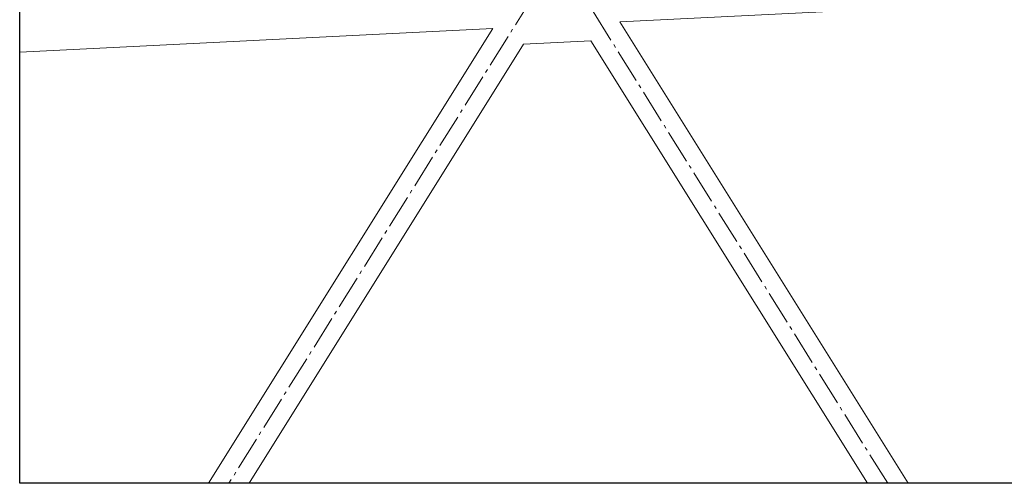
# Model space of a CAD drawing. Header units: millimetres. Extents: x -385852 to 238709, y -99680 to 201840.
# Tile 161 of 175: x 36853 to 39705, y -52576 to -51235. Entities that reach past the tile are written whole.
import ezdxf

# ---------------------------------------------------------------- set-up
doc = ezdxf.new("R2010")
doc.units = ezdxf.units.MM
doc.linetypes.add('AM_DIN_G_W050', pattern=[13.75, 9.75, -1.5, 1, -1.5])
doc.layers.add('_____detaily', color=1, linetype='Continuous')
doc.layers.add('A99_S_kce-pohl', color=7, linetype='Continuous', lineweight=5)

msp = doc.modelspace()

# ---------------------------------------------------------------- linework, layer by layer
at = {"layer": '_____detaily', "linetype": 'Continuous'}
msp.add_lwpolyline([(36852.85167, -48376.49539), (41153.85167, -48376.49539), (41153.85167, -52576.49539), (36852.85167, -52576.49539)], close=True, dxfattribs=at)
at = {"layer": 'A99_S_kce-pohl', "color": 253, "linetype": 'AM_DIN_G_W050', "lineweight": 0, "ltscale": 10}
for points in [[(38413, -51050), (37458.94038, -52576.49539)], [(39367.05962, -52576.49539), (38413, -51050)]]:
    msp.add_lwpolyline(points, dxfattribs=at)
at = {"layer": 'A99_S_kce-pohl', "lineweight": 5}
for points in [[(41153.85167, -51113.20726), (38591.53919, -51241.32288)], [(39426.022, -52576.49539), (38591.53919, -51241.32288)], [(38222.94216, -51259.75274), (36852.85167, -51328.25726)], [(38222.94216, -51259.75274), (37399.978, -52576.49539)], [(38507.52878, -51295.58587), (38312.37258, -51305.34368)], [(39308.09723, -52576.49539), (38507.52878, -51295.58587)], [(38312.37258, -51305.34368), (37517.90277, -52576.49539)]]:
    msp.add_lwpolyline(points, dxfattribs=at)

doc.saveas('drawing.dxf')
